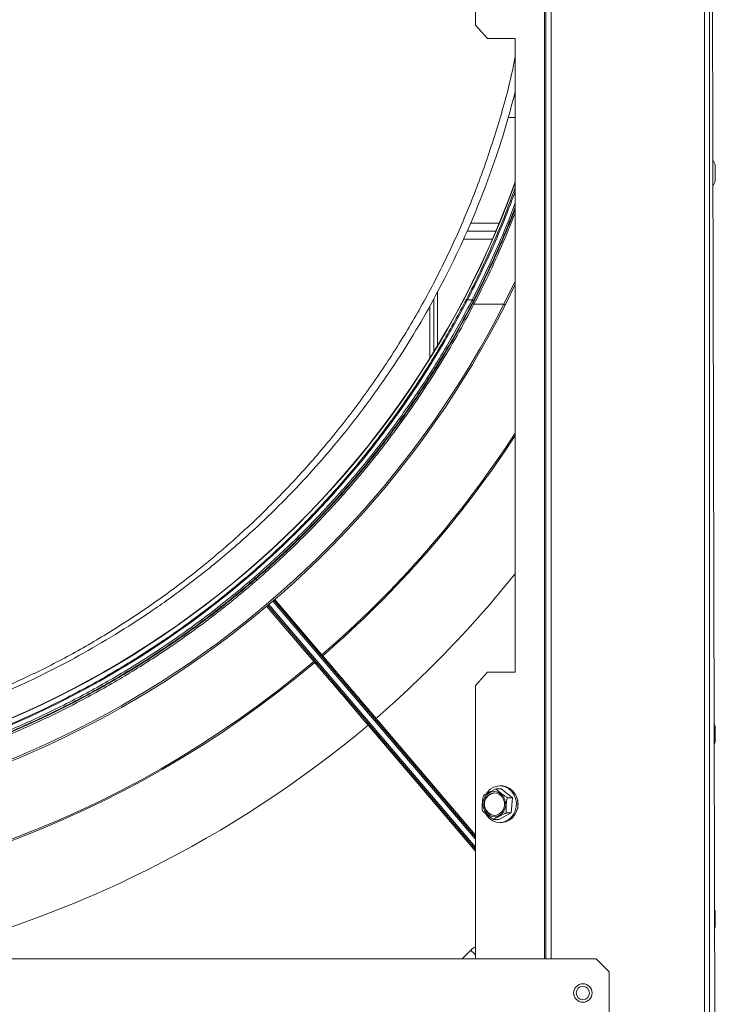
# Model space of a CAD drawing. Header units: millimetres. Extents: x -4829 to 407110, y -34854 to 354616.
# Tile 59 of 75: x 25135 to 25397, y -20881 to -20509. Entities that reach past the tile are written whole.
import ezdxf

# ---------------------------------------------------------------- set-up
doc = ezdxf.new("R2010")
doc.units = ezdxf.units.MM
doc.header["$LTSCALE"] = 15

# ---------------------------------------------------------------- blocks, each defined once
blk = doc.blocks.new('A$Cf38c0126')
at = {"linetype": 'Continuous', "lineweight": 5}
for p, q in [((18939.03, -15465.55), (18939.03, -13721.93)), ((18941.02, -13721.93), (18941.02, -15465.55)), ((18879.14, -14568.78), (18879.14, -13758.45)), ((18881.14, -14568.78), (18881.14, -13757.04)), ((18943.02, -14593.74), (18941.02, -13755.36)), ((18878.57, -13758.85), (18878.57, -14568.78)), ((18852.58, -14215.97), (18852.58, -14126.14)), ((18852.58, -14215.97), (18857.1, -14220.96)), ((18867.55, -14220.96), (18857.1, -14220.96)), ((18867.55, -14460.49), (18867.55, -14220.96)), ((18864.84, -14250.9), (18867.55, -14250.9)), ((18943.14, -14271.86), (18943.14, -14268.96)), ((18943.14, -14274.76), (18943.14, -14271.86)), ((18943.16, -14274.6), (18943.16, -14269.11)), ((18850.58, -14290.82), (18861.51, -14290.82)), ((18849.3, -14293.82), (18860.25, -14293.82)), ((18848.02, -14296.81), (18858.96, -14296.81)), ((18863.28, -14321.41), (18867.55, -14312.65)), ((18838.22, -14316.61), (18838.22, -14337.01)), ((18867.55, -14313.93), (18863.72, -14321.81)), ((18836.72, -14339.48), (18836.72, -14319.38)), ((18851.3, -14319.71), (18849.52, -14319.71)), ((18835.23, -14341.9), (18835.23, -14322.16)), ((18851.95, -14321.41), (18863.28, -14321.41)), ((18773.15, -14421.91), (18769.79, -14424.95)), ((18852.58, -14527.44), (18774, -14435.27)), ((18774.38, -14434.95), (18852.58, -14526.67)), ((18852.58, -14523.6), (18775.9, -14433.66)), ((18776.28, -14433.33), (18852.58, -14522.83)), ((18857.1, -14460.49), (18852.58, -14465.48)), ((18857.1, -14460.49), (18867.55, -14460.49)), ((18852.58, -14568.78), (18852.58, -14465.48)), ((18852.58, -14528.2), (18811.94, -14480.53)), ((18814.96, -14477.95), (18852.58, -14522.08)), ((18943.14, -14483.95), (18943.14, -14481.05)), ((18943.14, -14486.85), (18943.14, -14483.95)), ((18943.16, -14486.69), (18943.16, -14481.2)), ((18860.28, -14504.65), (18862.17, -14504.65)), ((18862.29, -14503.48), (18861.74, -14503.48)), ((18866.46, -14507.94), (18862.17, -14504.65)), ((18864.57, -14507.94), (18866.46, -14507.94)), ((18866.03, -14513.68), (18866.46, -14507.94)), ((18861.31, -14516.14), (18866.03, -14513.68)), ((18864.13, -14513.68), (18866.03, -14513.68)), ((18859.41, -14516.14), (18861.31, -14516.14)), ((18861.74, -14517.31), (18862.29, -14517.31)), ((18943.14, -14553.81), (18943.14, -14550.92)), ((18943.16, -14556.56), (18943.16, -14551.07)), ((18943.14, -14556.71), (18943.14, -14553.81)), ((18847.53, -14568.78), (18850.73, -14565.59)), ((18898.1, -14568.78), (18179.5, -14568.78)), ((18903.09, -14573.77), (18898.1, -14568.78)), ((18903.09, -14593.74), (18903.09, -14573.77))]:
    blk.add_line(p, q, dxfattribs=at)
at = {"linetype": 'Continuous', "lineweight": 5, "flags": 128}
for points in [[(18849.52, -14319.71), (18849.44, -14319.67), (18849.37, -14319.65), (18849.3, -14319.63), (18849.23, -14319.62), (18849.18, -14319.61), (18849.13, -14319.61), (18849.1, -14319.63), (18849.08, -14319.65)], [(18863.28, -14321.41), (18863.38, -14321.46), (18863.47, -14321.51), (18863.55, -14321.57), (18863.62, -14321.63), (18863.68, -14321.68), (18863.71, -14321.73), (18863.73, -14321.78), (18863.72, -14321.81)], [(18768.99, -14424.78), (18769.36, -14425.21), (18769.73, -14425.65)], [(18791.43, -14456.49), (18790.79, -14455.73), (18788.2, -14452.69), (18777.84, -14440.54), (18773.53, -14435.49)], [(18776.55, -14432.88), (18782.96, -14440.4), (18794.47, -14453.9)], [(18863.54, -14508.37), (18862.9, -14507.28), (18862.01, -14506.42), (18860.95, -14505.86), (18859.79, -14505.64), (18858.62, -14505.76), (18857.53, -14506.24), (18856.59, -14507.02), (18855.87, -14508.05), (18855.44, -14509.25), (18855.32, -14510.54), (18855.51, -14511.82), (18856.01, -14513), (18856.78, -14513.98), (18857.76, -14514.69), (18858.88, -14515.09), (18860.06, -14515.14), (18861.2, -14514.84), (18862.23, -14514.2), (18863.06, -14513.29), (18863.64, -14512.16), (18863.93, -14510.9), (18863.89, -14509.6), (18863.54, -14508.37)], [(18863.11, -14508.59), (18862.47, -14507.54), (18861.58, -14506.74), (18860.52, -14506.27), (18859.38, -14506.16), (18858.26, -14506.44), (18857.26, -14507.06), (18856.47, -14507.98), (18855.97, -14509.11), (18855.79, -14510.36), (18855.95, -14511.61), (18856.44, -14512.76), (18857.21, -14513.69), (18858.2, -14514.33), (18859.31, -14514.62), (18860.46, -14514.54), (18861.53, -14514.09), (18862.43, -14513.31), (18863.08, -14512.27), (18863.43, -14511.06), (18863.44, -14509.8), (18863.11, -14508.59)], [(18856.68, -14506.32), (18857.04, -14505.82), (18858.12, -14504.75), (18859.4, -14503.98), (18860.81, -14503.56), (18862.26, -14503.5), (18863.69, -14503.82), (18865.01, -14504.49), (18866.15, -14505.49), (18867.06, -14506.74), (18867.68, -14508.19), (18867.98, -14509.77), (18867.95, -14511.37), (18867.58, -14512.92), (18866.89, -14514.34), (18865.93, -14515.54), (18864.74, -14516.47), (18863.39, -14517.07), (18861.95, -14517.31), (18860.5, -14517.18), (18859.12, -14516.68), (18857.87, -14515.84), (18856.84, -14514.71), (18856.43, -14514.07)], [(18862.29, -14503.48), (18862.81, -14503.5), (18864.24, -14503.82), (18865.56, -14504.49), (18866.7, -14505.49), (18867.61, -14506.74), (18868.23, -14508.19), (18868.53, -14509.77), (18868.49, -14511.37), (18868.12, -14512.92), (18867.44, -14514.34), (18866.48, -14515.54), (18865.29, -14516.47), (18863.94, -14517.07), (18862.5, -14517.31), (18862.29, -14517.31)], [(18943.14, -14550.92), (18942.97, -14550.42), (18942.91, -14550.28)], [(18942.93, -14557.31), (18942.97, -14557.21), (18943.14, -14556.71)]]:
    blk.add_lwpolyline(points, dxfattribs=at)
at = {"linetype": 'Continuous', "lineweight": 5}
for radius in [3.49, 2.5]:
    blk.add_circle((18893.11, -14581.76), radius, dxfattribs=at)
for centre, radius, start, end in [((18930.79, -14272.93), 12.97, 17.8209, 28.0256), ((18942.66, -14269.11), 0.499, 0, 17.8209), ((18538.8, -14157.08), 349.32, 199.7612, 340.2388), ((18538.8, -14157.08), 349.42, 199.8067, 340.1933), ((18930.79, -14270.79), 12.97, 332.1991, 342.1791), ((18942.66, -14274.6), 0.499, 342.1791, 0), ((18851.13, -14320.35), 0.661, 22.1298, 75.4875), ((18538.8, -14157.08), 364.29, 206.8839, 333.1161), ((18538.8, -14156.91), 363.79, 206.8839, 333.1161), ((18852.12, -14320.77), 0.665, 202.1523, 255.259), ((18538.8, -14157.08), 391.75, 310.7408, 327.0543), ((18538.8, -14157.08), 392.24, 310.7401, 326.944), ((18799.01, -14459.42), 7.14, 129.4414, 133.4445), ((18795.11, -14454.65), 0.499, 130.7401, 220.4489), ((18538.8, -14157.08), 392.24, 229.8424, 310.1576), ((18538.8, -14157.08), 391.75, 229.8431, 310.1569), ((18796.17, -14461.85), 7.15, 127.4481, 131.446), ((18792.08, -14457.24), 0.499, 40.4489, 130.1576), ((18815, -14483.93), 4.58, 125.8395, 131.9514), ((18817.78, -14481.45), 4.5, 128.9372, 135.1001), ((18930.79, -14485.02), 12.97, 17.8209, 22.8014), ((18942.66, -14481.2), 0.499, 0, 17.8209), ((18930.79, -14482.87), 12.97, 337.4129, 342.1791), ((18942.66, -14486.69), 0.499, 342.1791, 0), ((18860.17, -14510.4), 4.26, 95.7896, 264.2104), ((18861.82, -14510.4), 6.8, 336.5726, 23.4274), ((18942.66, -14551.07), 0.499, 0, 17.8209), ((18942.66, -14556.56), 0.499, 342.1791, 0), ((18937.33, -14478.95), 122.5, 225.0116, 226.2245)]:
    blk.add_arc(centre, radius, start, end, dxfattribs=at)
for centre, major_axis, ratio, start_param, end_param in [((18538.8, -14159.13), (0, 349.77), 0.99998, 2.047766, 4.235419), ((18536.16, -14157.08), (-425.07, 0), 1, 2.286143, 2.464842), ((18538.8, -14154.83), (0, 425.07), 1, 3.370805, 3.839457), ((18855.67, -14570.54), (-1.83, 6.76), 0.998003, 0.192495, 0.520336)]:
    blk.add_ellipse(centre, major_axis=major_axis, ratio=ratio, start_param=start_param, end_param=end_param, dxfattribs=at)
for points, knots in [([(18674.84, -14466.06), (18680.27, -14463.55), (18691.14, -14458.53), (18707.26, -14449.69), (18723.13, -14439.88), (18738.64, -14429.01), (18753.69, -14417.14), (18768.18, -14404.27), (18782.04, -14390.46), (18795.19, -14375.76), (18807.53, -14360.21), (18818.98, -14343.92), (18829.48, -14326.98), (18838.99, -14309.44), (18847.49, -14291.29), (18855, -14272.52), (18861.33, -14253.14), (18865.53, -14238.17), (18867.2, -14229.58), (18867.55, -14227.75)], [0, 0, 0, 0, 0.061791, 0.123473, 0.185225, 0.246981, 0.308612, 0.370309, 0.431998, 0.493564, 0.555202, 0.616657, 0.677703, 0.738542, 0.799373, 0.860402, 0.921845, 0.983409, 1, 1, 1, 1]), ([(18867.55, -14241.04), (18866.33, -14245.65), (18863.83, -14255.11), (18859.2, -14269.18), (18853.88, -14283.41), (18847.82, -14297.59), (18841.14, -14311.42), (18833.9, -14324.85), (18826.1, -14337.88), (18817.78, -14350.47), (18808.88, -14362.71), (18799.59, -14374.37), (18789.73, -14385.69), (18779.54, -14396.4), (18768.29, -14407.22), (18756.15, -14417.87), (18743.1, -14428.2), (18729.88, -14437.67), (18716.41, -14446.38), (18702.66, -14454.37), (18688.71, -14461.68), (18679.34, -14465.93), (18674.65, -14468.04)], [0, 0, 0, 0, 0.044045, 0.090346, 0.137525, 0.185586, 0.234536, 0.281653, 0.329368, 0.378068, 0.424884, 0.473542, 0.520806, 0.569299, 0.616749, 0.672916, 0.727941, 0.781846, 0.835993, 0.890646, 0.94537, 1, 1, 1, 1]), ([(18849.08, -14319.65), (18850.84, -14316.16), (18854.36, -14309.19), (18859.28, -14298.33), (18863.73, -14287.75), (18866.34, -14280.67), (18867.55, -14277.39)], [0, 0, 0, 0, 0.258894, 0.517988, 0.776849, 1, 1, 1, 1]), ([(18867.55, -14278.73), (18866.65, -14281.19), (18864.3, -14287.59), (18860.08, -14297.63), (18855, -14308.88), (18851.35, -14316.1), (18849.52, -14319.71)], [0, 0, 0, 0, 0.172269, 0.448076, 0.724151, 1, 1, 1, 1]), ([(18851.3, -14319.71), (18852.8, -14316.73), (18855.8, -14310.79), (18860.57, -14300.43), (18864.54, -14291.24), (18866.87, -14284.96), (18867.55, -14283.14)], [0, 0, 0, 0, 0.254293, 0.507974, 0.856889, 1, 1, 1, 1]), ([(18851.51, -14321.02), (18853.05, -14317.98), (18856.66, -14310.86), (18861.93, -14299.22), (18865.73, -14290.34), (18867.46, -14285.63), (18867.55, -14285.37)], [0, 0, 0, 0, 0.265958, 0.622764, 0.979959, 1, 1, 1, 1]), ([(18867.55, -14284.63), (18867.03, -14286.05), (18864.84, -14291.93), (18861.02, -14300.75), (18856.26, -14311.15), (18853.25, -14317.11), (18851.74, -14320.1)], [0, 0, 0, 0, 0.114391, 0.475039, 0.73721, 1, 1, 1, 1]), ([(18867.55, -14286.85), (18865.85, -14291.09), (18862.38, -14299.71), (18857.11, -14311.21), (18853.5, -14318.36), (18851.95, -14321.41)], [0, 0, 0, 0, 0.356228, 0.725096, 1, 1, 1, 1]), ([(18851.74, -14320.1), (18850.16, -14323.11), (18845.41, -14332.17), (18836.68, -14346.89), (18825.42, -14363.69), (18813.39, -14379.57), (18800.7, -14394.53), (18787.26, -14408.68), (18773.11, -14422.01), (18758.34, -14434.48), (18743, -14446.05), (18727.15, -14456.69), (18710.86, -14466.41), (18694.16, -14475.19), (18677.1, -14483.01), (18659.75, -14489.89), (18643.52, -14495.35), (18628.54, -14499.62), (18613.52, -14503.26), (18596.9, -14506.49), (18578.7, -14509.05), (18560.39, -14510.66), (18542.04, -14511.3), (18523.7, -14510.99), (18505.41, -14509.73), (18487.23, -14507.52), (18469.2, -14504.36), (18451.38, -14500.29), (18433.83, -14495.3), (18416.59, -14489.42), (18401.14, -14483.24), (18387.41, -14477.01), (18373.95, -14470.28), (18359.51, -14462.22), (18344.27, -14452.66), (18329.57, -14442.37), (18315.46, -14431.37), (18301.98, -14419.71), (18289.07, -14407.37), (18276.79, -14394.36), (18265.17, -14380.72), (18254.2, -14366.44), (18243.95, -14351.54), (18234.37, -14336.08), (18228.7, -14325.43), (18225.86, -14320.1)], [0, 0, 0, 0, 0.013637, 0.040964, 0.06829, 0.094132, 0.119992, 0.145832, 0.171047, 0.196282, 0.221496, 0.245988, 0.270499, 0.29499, 0.318893, 0.342814, 0.366716, 0.384588, 0.40246, 0.425831, 0.449221, 0.472592, 0.495877, 0.51918, 0.542465, 0.565748, 0.58905, 0.612334, 0.635614, 0.658912, 0.682194, 0.6996, 0.717007, 0.74028, 0.76357, 0.786844, 0.810113, 0.833396, 0.856665, 0.880274, 0.903899, 0.927509, 0.951668, 0.975841, 1, 1, 1, 1]), ([(18226.3, -14319.71), (18229.14, -14325.03), (18234.81, -14335.67), (18244.37, -14351.1), (18254.61, -14365.98), (18265.56, -14380.24), (18277.17, -14393.86), (18289.43, -14406.85), (18302.32, -14419.18), (18315.79, -14430.82), (18329.87, -14441.8), (18344.55, -14452.08), (18359.77, -14461.63), (18374.19, -14469.67), (18387.62, -14476.39), (18401.33, -14482.61), (18416.77, -14488.78), (18433.98, -14494.65), (18451.5, -14499.63), (18469.3, -14503.7), (18487.3, -14506.85), (18505.46, -14509.06), (18523.73, -14510.32), (18542.04, -14510.63), (18560.36, -14509.99), (18578.64, -14508.38), (18596.82, -14505.82), (18613.41, -14502.6), (18628.41, -14498.96), (18643.36, -14494.7), (18659.58, -14489.25), (18676.9, -14482.38), (18693.93, -14474.57), (18710.61, -14465.8), (18726.88, -14456.1), (18742.7, -14445.48), (18758.02, -14433.92), (18772.78, -14421.47), (18786.9, -14408.17), (18800.32, -14394.03), (18813, -14379.1), (18825.01, -14363.24), (18836.26, -14346.46), (18844.97, -14331.76), (18849.72, -14322.72), (18851.3, -14319.71)], [0, 0, 0, 0, 0.0241608, 0.0483362, 0.0724962, 0.0961076, 0.1197336, 0.1433443, 0.1666136, 0.1898977, 0.2131662, 0.2364403, 0.25973, 0.2830033, 0.3004097, 0.3178159, 0.3410961, 0.3643931, 0.3876727, 0.4109554, 0.4342556, 0.4575379, 0.4808213, 0.5041226, 0.5274059, 0.5507761, 0.5741643, 0.5975347, 0.6154056, 0.6332765, 0.657178, 0.6810981, 0.7050002, 0.7294911, 0.7540014, 0.7784932, 0.803708, 0.8289429, 0.8541587, 0.8800001, 0.9058617, 0.9317043, 0.9590329, 0.9863616, 1, 1, 1, 1]), ([(18228.52, -14319.65), (18228.67, -14319.93), (18229.39, -14321.33), (18232.5, -14327.22), (18238.94, -14338.67), (18248.94, -14354.51), (18260.9, -14371.19), (18273.62, -14386.9), (18287.04, -14401.63), (18301.08, -14415.39), (18315.93, -14428.41), (18331.54, -14440.62), (18347.84, -14451.95), (18364.71, -14462.31), (18382.15, -14471.66), (18400.09, -14480.01), (18418.56, -14487.37), (18437.45, -14493.7), (18456.67, -14498.96), (18475.81, -14503.03), (18494.83, -14505.95), (18513.67, -14507.8), (18532.62, -14508.65), (18551.59, -14508.48), (18570.49, -14507.29), (18589.1, -14505.1), (18607.39, -14501.92), (18625.35, -14497.82), (18643.06, -14492.78), (18660.46, -14486.84), (18677.46, -14480.03), (18694.1, -14472.33), (18710.34, -14463.72), (18726.17, -14454.22), (18741.45, -14443.93), (18756.13, -14432.89), (18770.15, -14421.16), (18783.6, -14408.65), (18796.43, -14395.35), (18808.62, -14381.3), (18820.03, -14366.64), (18830.61, -14351.45), (18840.41, -14335.81), (18846.19, -14325.03), (18849.08, -14319.65)], [0, 0, 0, 0, 0.00128, 0.006401, 0.02689, 0.054326, 0.081784, 0.109219, 0.135151, 0.161168, 0.187225, 0.213279, 0.239287, 0.265213, 0.290807, 0.316493, 0.342223, 0.367951, 0.39363, 0.41922, 0.443436, 0.467732, 0.492068, 0.516405, 0.5407, 0.564915, 0.588548, 0.612252, 0.635993, 0.659736, 0.683444, 0.707079, 0.731093, 0.755175, 0.779293, 0.803414, 0.827502, 0.85152, 0.876209, 0.900963, 0.925754, 0.950546, 0.975307, 1, 1, 1, 1]), ([(18851.95, -14321.41), (18849.85, -14325.37), (18845.65, -14333.28), (18838.77, -14344.85), (18831.49, -14356.16), (18822.98, -14368.31), (18813.08, -14381.21), (18801.61, -14394.69), (18789.45, -14407.61), (18776.61, -14419.95), (18763.11, -14431.65), (18749, -14442.7), (18734.3, -14453.04), (18719.04, -14462.65), (18704.59, -14470.75), (18691.12, -14477.52), (18677.38, -14483.78), (18661.91, -14490), (18644.65, -14495.93), (18627.07, -14500.96), (18609.23, -14505.08), (18591.17, -14508.28), (18572.95, -14510.53), (18554.63, -14511.83), (18536.25, -14512.18), (18517.86, -14511.57), (18499.52, -14509.99), (18481.27, -14507.46), (18464.62, -14504.27), (18449.57, -14500.64), (18434.55, -14496.4), (18418.27, -14490.96), (18400.88, -14484.11), (18383.78, -14476.3), (18367.03, -14467.54), (18350.69, -14457.85), (18334.79, -14447.22), (18319.4, -14435.66), (18304.57, -14423.2), (18290.37, -14409.88), (18276.88, -14395.72), (18264.13, -14380.77), (18252.05, -14364.9), (18240.76, -14348.13), (18232.01, -14333.46), (18227.24, -14324.42), (18225.65, -14321.41)], [0, 0, 0, 0, 0.017944, 0.035888, 0.053733, 0.071578, 0.094906, 0.118247, 0.141574, 0.164901, 0.188243, 0.211569, 0.234901, 0.258248, 0.28158, 0.299029, 0.316479, 0.339817, 0.363172, 0.386509, 0.40985, 0.433208, 0.456548, 0.479889, 0.503248, 0.52659, 0.550015, 0.573459, 0.596884, 0.614795, 0.632706, 0.65666, 0.680633, 0.704589, 0.729132, 0.753694, 0.778238, 0.803505, 0.828792, 0.854061, 0.879957, 0.905874, 0.931772, 0.959073, 0.986375, 1, 1, 1, 1]), ([(18226.09, -14321.02), (18227.68, -14324.02), (18232.45, -14333.05), (18241.18, -14347.7), (18252.46, -14364.45), (18264.52, -14380.29), (18277.25, -14395.22), (18290.73, -14409.36), (18304.9, -14422.66), (18319.71, -14435.1), (18335.08, -14446.64), (18350.96, -14457.26), (18367.27, -14466.94), (18384, -14475.69), (18401.08, -14483.48), (18418.45, -14490.32), (18434.7, -14495.75), (18449.69, -14499.99), (18464.73, -14503.61), (18481.36, -14506.8), (18499.58, -14509.33), (18517.89, -14510.9), (18536.26, -14511.51), (18554.6, -14511.16), (18572.9, -14509.87), (18591.09, -14507.61), (18609.13, -14504.42), (18626.95, -14500.31), (18644.5, -14495.28), (18661.73, -14489.37), (18677.18, -14483.15), (18690.91, -14476.9), (18704.35, -14470.14), (18718.78, -14462.05), (18734.02, -14452.46), (18748.7, -14442.13), (18762.79, -14431.1), (18776.26, -14419.41), (18789.09, -14407.1), (18801.24, -14394.19), (18812.69, -14380.73), (18822.58, -14367.85), (18831.07, -14355.71), (18838.34, -14344.42), (18845.21, -14332.87), (18849.41, -14324.97), (18851.51, -14321.02)], [0, 0, 0, 0, 0.013626, 0.04093, 0.068233, 0.094132, 0.120051, 0.145949, 0.171217, 0.196505, 0.221772, 0.246316, 0.270878, 0.295421, 0.319376, 0.343348, 0.367302, 0.385212, 0.403121, 0.426546, 0.449988, 0.473412, 0.496752, 0.52011, 0.54345, 0.566788, 0.590145, 0.613484, 0.636821, 0.660175, 0.683512, 0.700961, 0.71841, 0.741741, 0.765089, 0.78842, 0.811747, 0.83509, 0.858417, 0.881745, 0.905088, 0.928416, 0.946263, 0.964109, 0.982055, 1, 1, 1, 1]), ([(18794.47, -14453.9), (18794.49, -14453.92), (18794.55, -14453.99), (18794.64, -14454.1), (18794.72, -14454.19), (18794.78, -14454.26), (18794.78, -14454.27), (18794.79, -14454.27)], [0, 0, 0, 0, 0.131527, 0.348656, 0.565816, 0.782961, 1, 1, 1, 1]), ([(18794.83, -14454.35), (18796.41, -14456.19), (18798.48, -14458.62), (18801.69, -14462.38), (18804.33, -14465.49), (18807.7, -14469.44), (18811.25, -14473.6), (18813.72, -14476.5), (18814.96, -14477.95)], [0, 0, 0, 0, 0.249734, 0.328766, 0.487304, 0.645846, 0.822924, 1, 1, 1, 1]), ([(18791.75, -14456.86), (18791.75, -14456.86), (18791.74, -14456.85), (18791.69, -14456.78), (18791.6, -14456.69), (18791.51, -14456.58), (18791.46, -14456.51), (18791.43, -14456.49)], [0, 0, 0, 0, 0.217038, 0.434199, 0.651351, 0.868441, 1, 1, 1, 1]), ([(18811.94, -14480.53), (18810.2, -14478.48), (18806.71, -14474.39), (18801.56, -14468.35), (18796.54, -14462.46), (18793.39, -14458.77), (18791.81, -14456.92)], [0, 0, 0, 0, 0.249801, 0.500398, 0.7502, 1, 1, 1, 1]), ([(18855.55, -14507.11), (18855.61, -14507.07), (18855.86, -14506.89), (18856.6, -14506.46), (18857.89, -14505.79), (18859.1, -14505.16), (18860.01, -14504.76), (18860.24, -14504.67), (18860.28, -14504.65)], [0, 0, 0, 0, 0.061556, 0.243714, 0.500218, 0.869733, 0.981553, 1, 1, 1, 1]), ([(18860.28, -14504.65), (18860.38, -14504.77), (18860.69, -14505.1), (18861.45, -14505.71), (18862.49, -14506.5), (18863.49, -14507.27), (18864.26, -14507.75), (18864.57, -14507.94)], [0, 0, 0, 0, 0.111336, 0.325268, 0.540874, 0.820933, 1, 1, 1, 1]), ([(18855.12, -14512.85), (18855.09, -14512.66), (18855.02, -14512.08), (18855.05, -14511), (18855.16, -14509.63), (18855.26, -14508.27), (18855.47, -14507.44), (18855.55, -14507.11)], [0, 0, 0, 0, 0.111338, 0.325262, 0.540882, 0.820938, 1, 1, 1, 1]), ([(18864.57, -14507.94), (18864.51, -14508.14), (18864.35, -14508.71), (18864.22, -14509.79), (18864.13, -14511.17), (18864.01, -14512.52), (18864.1, -14513.36), (18864.13, -14513.68)], [0, 0, 0, 0, 0.111336, 0.325261, 0.540882, 0.820919, 1, 1, 1, 1]), ([(18859.41, -14516.14), (18859.22, -14516.03), (18858.67, -14515.7), (18857.82, -14515.08), (18856.8, -14514.29), (18855.78, -14513.52), (18855.3, -14513.04), (18855.12, -14512.85)], [0, 0, 0, 0, 0.111337, 0.325267, 0.540893, 0.820935, 1, 1, 1, 1]), ([(18864.13, -14513.68), (18864.02, -14513.73), (18863.58, -14513.91), (18862.69, -14514.33), (18861.39, -14515), (18860.19, -14515.63), (18859.55, -14516.03), (18859.43, -14516.13), (18859.41, -14516.14)], [0, 0, 0, 0, 0.061548, 0.243714, 0.50022, 0.869728, 0.981557, 1, 1, 1, 1])]:
    blk.add_open_spline(points, degree=3, knots=knots, dxfattribs=at)

msp = doc.modelspace()

# ---------------------------------------------------------------- block references
at = {"ltscale": 2}
msp.add_blockref('A$Cf38c0126', (6454.26, -6294.9), dxfattribs=at)

doc.saveas('drawing.dxf')
